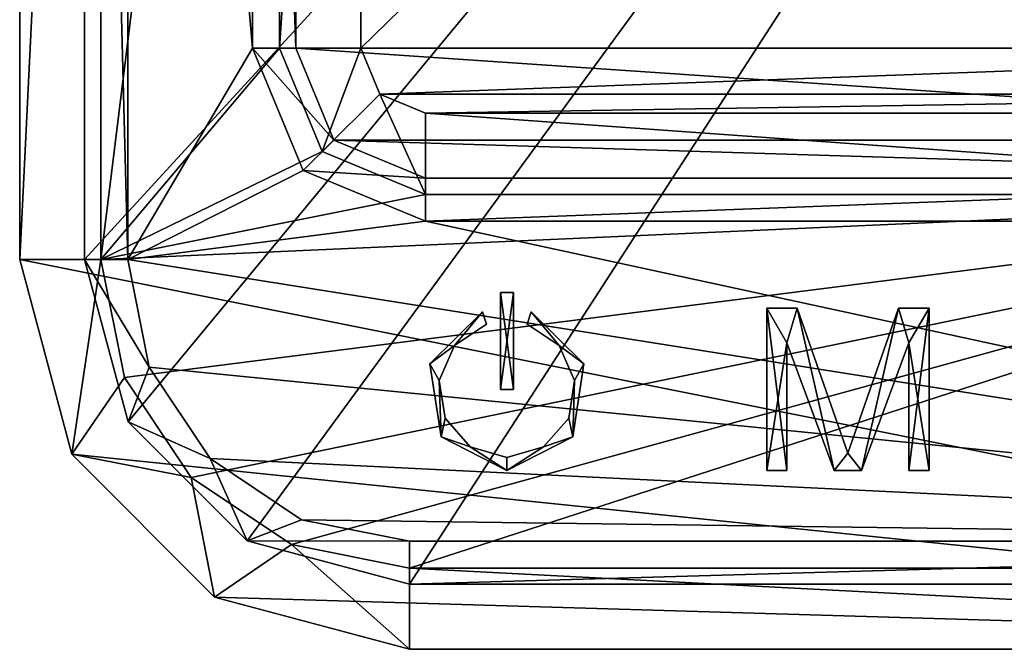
# Model space of a CAD drawing. Extents: x -252 to 252, y -10 to 1339.
# Tile 238 of 256: x 150 to 180, y 910 to 929. Entities that reach past the tile are written whole.
import ezdxf

# ---------------------------------------------------------------- set-up
doc = ezdxf.new("R2010")
doc.units = 0
doc.header["$LTSCALE"] = 52.148148
for name, color, linetype in [('223', 7, 'CONTINUOUS'), ('224', 7, 'CONTINUOUS'), ('225', 7, 'CONTINUOUS'), ('226', 7, 'CONTINUOUS'), ('230', 7, 'CONTINUOUS'), ('231', 7, 'CONTINUOUS'), ('232', 7, 'CONTINUOUS'), ('233', 7, 'CONTINUOUS'), ('239', 7, 'CONTINUOUS'), ('242', 7, 'CONTINUOUS'), ('243', 7, 'CONTINUOUS'), ('244', 7, 'CONTINUOUS'), ('250', 7, 'CONTINUOUS'), ('251', 7, 'CONTINUOUS'), ('252', 7, 'CONTINUOUS'), ('253', 7, 'CONTINUOUS'), ('254', 7, 'CONTINUOUS'), ('255', 7, 'CONTINUOUS'), ('256', 7, 'CONTINUOUS'), ('260', 7, 'CONTINUOUS'), ('261', 7, 'CONTINUOUS'), ('265', 7, 'CONTINUOUS'), ('266', 7, 'CONTINUOUS'), ('267', 7, 'CONTINUOUS'), ('270', 7, 'CONTINUOUS'), ('271', 7, 'CONTINUOUS'), ('272', 7, 'CONTINUOUS'), ('279', 7, 'CONTINUOUS'), ('280', 7, 'CONTINUOUS'), ('286', 7, 'CONTINUOUS'), ('305', 7, 'CONTINUOUS'), ('306', 7, 'CONTINUOUS'), ('307', 7, 'CONTINUOUS'), ('308', 7, 'CONTINUOUS'), ('309', 7, 'CONTINUOUS'), ('310', 7, 'CONTINUOUS'), ('311', 7, 'CONTINUOUS'), ('312', 7, 'CONTINUOUS'), ('313', 7, 'CONTINUOUS'), ('314', 7, 'CONTINUOUS'), ('331', 7, 'CONTINUOUS'), ('332', 7, 'CONTINUOUS'), ('333', 7, 'CONTINUOUS'), ('334', 7, 'CONTINUOUS'), ('335', 7, 'CONTINUOUS'), ('336', 7, 'CONTINUOUS'), ('337', 7, 'CONTINUOUS'), ('338', 7, 'CONTINUOUS'), ('339', 7, 'CONTINUOUS'), ('340', 7, 'CONTINUOUS'), ('341', 7, 'CONTINUOUS'), ('342', 7, 'CONTINUOUS'), ('343', 7, 'CONTINUOUS')]:
    doc.layers.add(name, color=color, linetype=linetype)

msp = doc.modelspace()

# ---------------------------------------------------------------- linework, layer by layer
at = {"layer": '223', "color": 7, "linetype": 'CONTINUOUS'}
for points in [[(152.5, 921.75, 15), (158, 966.25, 15), (152.5, 972.75, 15), (152.5, 921.75, 15)], [(158, 928.25, 15), (158, 966.25, 15), (152.5, 921.75, 15), (158, 928.25, 15)], [(159.318, 925.068, 15), (158, 928.25, 15), (152.5, 921.75, 15), (159.318, 925.068, 15)], [(162.5, 923.75, 15), (159.318, 925.068, 15), (152.5, 921.75, 15), (162.5, 923.75, 15)], [(197.5, 923.75, 15), (162.5, 923.75, 15), (152.5, 921.75, 15), (197.5, 923.75, 15)], [(153.223, 918.115, 15), (197.5, 923.75, 15), (152.5, 921.75, 15), (153.223, 918.115, 15)], [(155.282, 915.032, 15), (197.5, 923.75, 15), (153.223, 918.115, 15), (155.282, 915.032, 15)], [(158.365, 912.973, 15), (197.5, 923.75, 15), (155.282, 915.032, 15), (158.365, 912.973, 15)], [(162, 912.25, 15), (197.5, 923.75, 15), (158.365, 912.973, 15), (162, 912.25, 15)], [(197.5, 923.75, 15), (162, 912.25, 15), (210, 912.25, 15), (197.5, 923.75, 15)]]:
    msp.add_3dface(points, dxfattribs=at)
at = {"layer": '224', "color": 7, "linetype": 'CONTINUOUS'}
for points in [[(162, 984.75, -14.4), (210, 909.75, -14.4), (156, 983.142, -14.4), (162, 984.75, -14.4)], [(210, 984.75, -14.4), (210, 909.75, -14.4), (162, 984.75, -14.4), (210, 984.75, -14.4)], [(156, 983.142, -14.4), (210, 909.75, -14.4), (151.608, 978.75, -14.4), (156, 983.142, -14.4)], [(210, 909.75, -14.4), (150, 972.75, -14.4), (151.608, 978.75, -14.4), (210, 909.75, -14.4)], [(150, 921.75, -14.4), (150, 972.75, -14.4), (210, 909.75, -14.4), (150, 921.75, -14.4)], [(151.608, 915.75, -14.4), (150, 921.75, -14.4), (210, 909.75, -14.4), (151.608, 915.75, -14.4)], [(156, 911.358, -14.4), (151.608, 915.75, -14.4), (210, 909.75, -14.4), (156, 911.358, -14.4)], [(162, 909.75, -14.4), (156, 911.358, -14.4), (210, 909.75, -14.4), (162, 909.75, -14.4)]]:
    msp.add_3dface(points, dxfattribs=at)
at = {"layer": '225', "color": 7, "linetype": 'CONTINUOUS'}
for points in [[(150, 972.75, 12.5), (150, 921.75, -14.4), (150, 921.75, 12.5), (150, 972.75, 12.5)], [(150, 972.75, -14.4), (150, 921.75, -14.4), (150, 972.75, 12.5), (150, 972.75, -14.4)]]:
    msp.add_3dface(points, dxfattribs=at)
at = {"layer": '226', "color": 7, "linetype": 'CONTINUOUS'}
for points in [[(162, 909.75, -14.4), (210, 909.75, -14.4), (162, 909.75, 12.5), (162, 909.75, -14.4)], [(162, 909.75, 12.5), (210, 909.75, -14.4), (210, 909.75, 12.5), (162, 909.75, 12.5)]]:
    msp.add_3dface(points, dxfattribs=at)
at = {"layer": '230', "color": 7, "linetype": 'CONTINUOUS'}
for points in [[(150, 921.75, -14.4), (151.608, 915.75, -14.4), (150, 921.75, 12.5), (150, 921.75, -14.4)], [(150, 921.75, 12.5), (151.608, 915.75, -14.4), (151.608, 915.75, 12.5), (150, 921.75, 12.5)], [(151.608, 915.75, -14.4), (156, 911.358, -14.4), (151.608, 915.75, 12.5), (151.608, 915.75, -14.4)], [(151.608, 915.75, 12.5), (156, 911.358, -14.4), (156, 911.358, 12.5), (151.608, 915.75, 12.5)], [(156, 911.358, -14.4), (162, 909.75, -14.4), (156, 911.358, 12.5), (156, 911.358, -14.4)], [(162, 909.75, -14.4), (162, 909.75, 12.5), (156, 911.358, 12.5), (162, 909.75, -14.4)]]:
    msp.add_3dface(points, dxfattribs=at)
at = {"layer": '231', "color": 7, "linetype": 'CONTINUOUS'}
for points in [[(199.5, 928.25, 12.1), (199.5, 966.25, 12.1), (160.5, 928.25, 12.1), (199.5, 928.25, 12.1)], [(160.5, 928.25, 12.1), (199.5, 966.25, 12.1), (160.5, 966.25, 12.1), (160.5, 928.25, 12.1)], [(161.086, 926.836, 12.1), (199.5, 928.25, 12.1), (160.5, 928.25, 12.1), (161.086, 926.836, 12.1)], [(198.914, 926.836, 12.1), (199.5, 928.25, 12.1), (161.086, 926.836, 12.1), (198.914, 926.836, 12.1)], [(162.5, 926.25, 12.1), (198.914, 926.836, 12.1), (161.086, 926.836, 12.1), (162.5, 926.25, 12.1)], [(197.5, 926.25, 12.1), (198.914, 926.836, 12.1), (162.5, 926.25, 12.1), (197.5, 926.25, 12.1)]]:
    msp.add_3dface(points, dxfattribs=at)
at = {"layer": '232', "color": 7, "linetype": 'CONTINUOUS'}
for points in [[(160.5, 928.25, 12.1), (160.5, 966.25, 12.1), (160.5, 928.25, 12.5), (160.5, 928.25, 12.1)], [(160.5, 928.25, 12.5), (160.5, 966.25, 12.1), (160.5, 966.25, 12.5), (160.5, 928.25, 12.5)]]:
    msp.add_3dface(points, dxfattribs=at)
at = {"layer": '233', "color": 7, "linetype": 'CONTINUOUS'}
for points in [[(197.5, 926.25, 12.1), (162.5, 926.25, 12.1), (197.5, 926.25, 12.5), (197.5, 926.25, 12.1)], [(197.5, 926.25, 12.5), (162.5, 926.25, 12.1), (162.5, 926.25, 12.5), (197.5, 926.25, 12.5)]]:
    msp.add_3dface(points, dxfattribs=at)
at = {"layer": '239', "color": 7, "linetype": 'CONTINUOUS'}
for points in [[(160.5, 928.25, 12.1), (160.5, 928.25, 12.5), (161.086, 926.836, 12.5), (160.5, 928.25, 12.1)], [(161.086, 926.836, 12.1), (160.5, 928.25, 12.1), (161.086, 926.836, 12.5), (161.086, 926.836, 12.1)], [(162.5, 926.25, 12.5), (161.086, 926.836, 12.1), (161.086, 926.836, 12.5), (162.5, 926.25, 12.5)], [(162.5, 926.25, 12.1), (161.086, 926.836, 12.1), (162.5, 926.25, 12.5), (162.5, 926.25, 12.1)]]:
    msp.add_3dface(points, dxfattribs=at)
at = {"layer": '242', "color": 7, "linetype": 'CONTINUOUS'}
for points in [[(158, 928.25, 15), (160.5, 928.25, 12.5), (160.5, 966.25, 12.5), (158, 928.25, 15)], [(158, 966.25, 15), (158, 928.25, 15), (160.5, 966.25, 12.5), (158, 966.25, 15)]]:
    msp.add_3dface(points, dxfattribs=at)
at = {"layer": '243', "color": 7, "linetype": 'CONTINUOUS'}
for points in [[(158, 928.25, 15), (159.318, 925.068, 15), (160.5, 928.25, 12.5), (158, 928.25, 15)], [(160.5, 928.25, 12.5), (159.318, 925.068, 15), (161.086, 926.836, 12.5), (160.5, 928.25, 12.5)], [(159.318, 925.068, 15), (162.5, 923.75, 15), (161.086, 926.836, 12.5), (159.318, 925.068, 15)], [(162.5, 923.75, 15), (162.5, 926.25, 12.5), (161.086, 926.836, 12.5), (162.5, 923.75, 15)]]:
    msp.add_3dface(points, dxfattribs=at)
at = {"layer": '244', "color": 7, "linetype": 'CONTINUOUS'}
for points in [[(162.5, 923.75, 15), (197.5, 923.75, 15), (162.5, 926.25, 12.5), (162.5, 923.75, 15)], [(197.5, 923.75, 15), (197.5, 926.25, 12.5), (162.5, 926.25, 12.5), (197.5, 923.75, 15)]]:
    msp.add_3dface(points, dxfattribs=at)
at = {"layer": '250', "color": 7, "linetype": 'CONTINUOUS'}
for points in [[(152.5, 972.75, 15), (150, 972.75, 12.5), (150, 921.75, 12.5), (152.5, 972.75, 15)], [(152.5, 921.75, 15), (152.5, 972.75, 15), (150, 921.75, 12.5), (152.5, 921.75, 15)]]:
    msp.add_3dface(points, dxfattribs=at)
at = {"layer": '251', "color": 7, "linetype": 'CONTINUOUS'}
for points in [[(152.5, 921.75, 15), (150, 921.75, 12.5), (151.608, 915.75, 12.5), (152.5, 921.75, 15)], [(153.223, 918.115, 15), (152.5, 921.75, 15), (151.608, 915.75, 12.5), (153.223, 918.115, 15)], [(155.282, 915.032, 15), (153.223, 918.115, 15), (151.608, 915.75, 12.5), (155.282, 915.032, 15)], [(155.282, 915.032, 15), (151.608, 915.75, 12.5), (156, 911.358, 12.5), (155.282, 915.032, 15)], [(158.365, 912.973, 15), (155.282, 915.032, 15), (156, 911.358, 12.5), (158.365, 912.973, 15)], [(162, 909.75, 12.5), (158.365, 912.973, 15), (156, 911.358, 12.5), (162, 909.75, 12.5)], [(162, 912.25, 15), (158.365, 912.973, 15), (162, 909.75, 12.5), (162, 912.25, 15)]]:
    msp.add_3dface(points, dxfattribs=at)
at = {"layer": '252', "color": 7, "linetype": 'CONTINUOUS'}
for points in [[(210, 912.25, 15), (162, 912.25, 15), (210, 909.75, 12.5), (210, 912.25, 15)], [(162, 912.25, 15), (162, 909.75, 12.5), (210, 909.75, 12.5), (162, 912.25, 15)]]:
    msp.add_3dface(points, dxfattribs=at)
at = {"layer": '253', "color": 7, "linetype": 'CONTINUOUS'}
for points in [[(157.172, 966.25, 13), (157.172, 928.25, 13), (153.328, 972.75, 13), (157.172, 966.25, 13)], [(153.328, 972.75, 13), (157.172, 928.25, 13), (153.328, 921.75, 13), (153.328, 972.75, 13)], [(157.172, 928.25, 13), (158.732, 924.482, 13), (153.328, 921.75, 13), (157.172, 928.25, 13)], [(158.732, 924.482, 13), (162.5, 922.922, 13), (153.328, 921.75, 13), (158.732, 924.482, 13)], [(162.5, 922.922, 13), (208, 913.078, 13), (153.328, 921.75, 13), (162.5, 922.922, 13)], [(162.5, 922.922, 13), (197.5, 922.922, 13), (208, 913.078, 13), (162.5, 922.922, 13)], [(153.328, 921.75, 13), (208, 913.078, 13), (153.989, 918.432, 13), (153.328, 921.75, 13)], [(153.989, 918.432, 13), (208, 913.078, 13), (155.868, 915.618, 13), (153.989, 918.432, 13)], [(155.868, 915.618, 13), (208, 913.078, 13), (158.682, 913.739, 13), (155.868, 915.618, 13)], [(208, 913.078, 13), (162, 913.078, 13), (158.682, 913.739, 13), (208, 913.078, 13)]]:
    msp.add_3dface(points, dxfattribs=at)
at = {"layer": '254', "color": 7, "linetype": 'CONTINUOUS'}
for points in [[(208, 982.75, -12.4), (152, 972.75, -12.4), (152, 921.75, -12.4), (208, 982.75, -12.4)], [(153.34, 916.75, -12.4), (208, 982.75, -12.4), (152, 921.75, -12.4), (153.34, 916.75, -12.4)], [(157, 913.09, -12.4), (208, 982.75, -12.4), (153.34, 916.75, -12.4), (157, 913.09, -12.4)], [(162, 911.75, -12.4), (208, 982.75, -12.4), (157, 913.09, -12.4), (162, 911.75, -12.4)], [(208, 911.75, -12.4), (208, 982.75, -12.4), (162, 911.75, -12.4), (208, 911.75, -12.4)]]:
    msp.add_3dface(points, dxfattribs=at)
at = {"layer": '255', "color": 7, "linetype": 'CONTINUOUS'}
for points in [[(152, 972.75, -12.4), (152, 972.75, 11.672), (152, 921.75, 11.672), (152, 972.75, -12.4)], [(152, 921.75, -12.4), (152, 972.75, -12.4), (152, 921.75, 11.672), (152, 921.75, -12.4)]]:
    msp.add_3dface(points, dxfattribs=at)
at = {"layer": '256', "color": 7, "linetype": 'CONTINUOUS'}
for points in [[(162, 911.75, -12.4), (162, 911.75, 11.672), (208, 911.75, 11.672), (162, 911.75, -12.4)], [(208, 911.75, -12.4), (162, 911.75, -12.4), (208, 911.75, 11.672), (208, 911.75, -12.4)]]:
    msp.add_3dface(points, dxfattribs=at)
at = {"layer": '260', "color": 7, "linetype": 'CONTINUOUS'}
for points in [[(153.34, 916.75, -12.4), (152, 921.75, -12.4), (153.34, 916.75, 11.672), (153.34, 916.75, -12.4)], [(152, 921.75, -12.4), (152, 921.75, 11.672), (153.34, 916.75, 11.672), (152, 921.75, -12.4)], [(157, 913.09, -12.4), (153.34, 916.75, -12.4), (157, 913.09, 11.672), (157, 913.09, -12.4)], [(157, 913.09, 11.672), (153.34, 916.75, -12.4), (153.34, 916.75, 11.672), (157, 913.09, 11.672)], [(162, 911.75, -12.4), (157, 913.09, -12.4), (162, 911.75, 11.672), (162, 911.75, -12.4)], [(162, 911.75, 11.672), (157, 913.09, -12.4), (157, 913.09, 11.672), (162, 911.75, 11.672)]]:
    msp.add_3dface(points, dxfattribs=at)
at = {"layer": '261', "color": 7, "linetype": 'CONTINUOUS'}
for points in [[(201.5, 928.25, 10.1), (158.5, 966.25, 10.1), (201.5, 966.25, 10.1), (201.5, 928.25, 10.1)], [(158.5, 928.25, 10.1), (158.5, 966.25, 10.1), (201.5, 928.25, 10.1), (158.5, 928.25, 10.1)], [(200.328, 925.422, 10.1), (158.5, 928.25, 10.1), (201.5, 928.25, 10.1), (200.328, 925.422, 10.1)], [(159.672, 925.422, 10.1), (158.5, 928.25, 10.1), (200.328, 925.422, 10.1), (159.672, 925.422, 10.1)], [(197.5, 924.25, 10.1), (159.672, 925.422, 10.1), (200.328, 925.422, 10.1), (197.5, 924.25, 10.1)], [(162.5, 924.25, 10.1), (159.672, 925.422, 10.1), (197.5, 924.25, 10.1), (162.5, 924.25, 10.1)]]:
    msp.add_3dface(points, dxfattribs=at)
at = {"layer": '265', "color": 7, "linetype": 'CONTINUOUS'}
for points in [[(197.5, 924.25, 11.672), (162.5, 922.922, 13), (162.5, 924.25, 11.672), (197.5, 924.25, 11.672)], [(197.5, 922.922, 13), (162.5, 922.922, 13), (197.5, 924.25, 11.672), (197.5, 922.922, 13)]]:
    msp.add_3dface(points, dxfattribs=at)
at = {"layer": '266', "color": 7, "linetype": 'CONTINUOUS'}
for points in [[(159.672, 925.422, 11.672), (157.172, 928.25, 13), (158.5, 928.25, 11.672), (159.672, 925.422, 11.672)], [(158.732, 924.482, 13), (157.172, 928.25, 13), (159.672, 925.422, 11.672), (158.732, 924.482, 13)], [(162.5, 924.25, 11.672), (158.732, 924.482, 13), (159.672, 925.422, 11.672), (162.5, 924.25, 11.672)], [(162.5, 922.922, 13), (158.732, 924.482, 13), (162.5, 924.25, 11.672), (162.5, 922.922, 13)]]:
    msp.add_3dface(points, dxfattribs=at)
at = {"layer": '267', "color": 7, "linetype": 'CONTINUOUS'}
for points in [[(158.5, 928.25, 11.672), (157.172, 966.25, 13), (158.5, 966.25, 11.672), (158.5, 928.25, 11.672)], [(157.172, 928.25, 13), (157.172, 966.25, 13), (158.5, 928.25, 11.672), (157.172, 928.25, 13)]]:
    msp.add_3dface(points, dxfattribs=at)
at = {"layer": '270', "color": 7, "linetype": 'CONTINUOUS'}
for points in [[(162, 911.75, 11.672), (208, 913.078, 13), (208, 911.75, 11.672), (162, 911.75, 11.672)], [(162, 913.078, 13), (208, 913.078, 13), (162, 911.75, 11.672), (162, 913.078, 13)]]:
    msp.add_3dface(points, dxfattribs=at)
at = {"layer": '271', "color": 7, "linetype": 'CONTINUOUS'}
for points in [[(153.328, 921.75, 13), (153.989, 918.432, 13), (152, 921.75, 11.672), (153.328, 921.75, 13)], [(152, 921.75, 11.672), (153.989, 918.432, 13), (153.34, 916.75, 11.672), (152, 921.75, 11.672)], [(153.989, 918.432, 13), (155.868, 915.618, 13), (153.34, 916.75, 11.672), (153.989, 918.432, 13)], [(155.868, 915.618, 13), (157, 913.09, 11.672), (153.34, 916.75, 11.672), (155.868, 915.618, 13)], [(155.868, 915.618, 13), (158.682, 913.739, 13), (157, 913.09, 11.672), (155.868, 915.618, 13)], [(158.682, 913.739, 13), (162, 913.078, 13), (157, 913.09, 11.672), (158.682, 913.739, 13)], [(162, 913.078, 13), (162, 911.75, 11.672), (157, 913.09, 11.672), (162, 913.078, 13)]]:
    msp.add_3dface(points, dxfattribs=at)
at = {"layer": '272', "color": 7, "linetype": 'CONTINUOUS'}
for points in [[(152, 972.75, 11.672), (153.328, 921.75, 13), (152, 921.75, 11.672), (152, 972.75, 11.672)], [(153.328, 972.75, 13), (153.328, 921.75, 13), (152, 972.75, 11.672), (153.328, 972.75, 13)]]:
    msp.add_3dface(points, dxfattribs=at)
at = {"layer": '279', "color": 7, "linetype": 'CONTINUOUS'}
for points in [[(158.5, 928.25, 10.1), (158.5, 928.25, 11.672), (158.5, 966.25, 11.672), (158.5, 928.25, 10.1)], [(158.5, 966.25, 10.1), (158.5, 928.25, 10.1), (158.5, 966.25, 11.672), (158.5, 966.25, 10.1)]]:
    msp.add_3dface(points, dxfattribs=at)
at = {"layer": '280', "color": 7, "linetype": 'CONTINUOUS'}
for points in [[(197.5, 924.25, 10.1), (197.5, 924.25, 11.672), (162.5, 924.25, 11.672), (197.5, 924.25, 10.1)], [(162.5, 924.25, 10.1), (197.5, 924.25, 10.1), (162.5, 924.25, 11.672), (162.5, 924.25, 10.1)]]:
    msp.add_3dface(points, dxfattribs=at)
at = {"layer": '286', "color": 7, "linetype": 'CONTINUOUS'}
for points in [[(159.672, 925.422, 10.1), (159.672, 925.422, 11.672), (158.5, 928.25, 11.672), (159.672, 925.422, 10.1)], [(158.5, 928.25, 10.1), (159.672, 925.422, 10.1), (158.5, 928.25, 11.672), (158.5, 928.25, 10.1)], [(159.672, 925.422, 10.1), (162.5, 924.25, 10.1), (159.672, 925.422, 11.672), (159.672, 925.422, 10.1)], [(162.5, 924.25, 10.1), (162.5, 924.25, 11.672), (159.672, 925.422, 11.672), (162.5, 924.25, 10.1)]]:
    msp.add_3dface(points, dxfattribs=at)
at = {"layer": '305', "color": 7, "linetype": 'CONTINUOUS'}
for points in [[(164.8, 917.75, 15), (164.8, 920.735, 15), (165.2, 920.735, 15), (164.8, 917.75, 15)], [(165.2, 917.75, 15), (164.8, 917.75, 15), (165.2, 920.735, 15), (165.2, 917.75, 15)], [(162.627, 918.538, 15), (164.25, 920.135, 15), (163.392, 919.101, 15), (162.627, 918.538, 15)], [(163.392, 919.101, 15), (164.25, 920.135, 15), (164.37, 919.753, 15), (163.392, 919.101, 15)], [(165.63, 919.753, 15), (165.75, 920.135, 15), (166.608, 919.101, 15), (165.63, 919.753, 15)], [(165.75, 920.135, 15), (167.373, 918.538, 15), (166.608, 919.101, 15), (165.75, 920.135, 15)], [(173, 915.25, 15), (173, 920.25, 15), (173.625, 919.186, 15), (173, 915.25, 15)], [(173, 920.25, 15), (173.938, 920.25, 15), (173.625, 919.186, 15), (173, 920.25, 15)], [(173.625, 919.186, 15), (173.938, 920.25, 15), (175.083, 915.25, 15), (173.625, 919.186, 15)], [(173.938, 920.25, 15), (175.5, 915.782, 15), (175.083, 915.25, 15), (173.938, 920.25, 15)], [(175.5, 915.782, 15), (177.062, 920.25, 15), (175.917, 915.25, 15), (175.5, 915.782, 15)], [(177.062, 920.25, 15), (177.375, 919.186, 15), (175.917, 915.25, 15), (177.062, 920.25, 15)], [(178, 920.25, 15), (177.375, 919.186, 15), (177.062, 920.25, 15), (178, 920.25, 15)], [(178, 915.25, 15), (177.375, 915.25, 15), (178, 920.25, 15), (178, 915.25, 15)], [(177.375, 915.25, 15), (177.375, 919.186, 15), (178, 920.25, 15), (177.375, 915.25, 15)], [(162.918, 918.025, 15), (162.627, 918.538, 15), (163.392, 919.101, 15), (162.918, 918.025, 15)], [(166.608, 919.101, 15), (167.373, 918.538, 15), (167.082, 918.025, 15), (166.608, 919.101, 15)], [(173.625, 915.25, 15), (173, 915.25, 15), (173.625, 919.186, 15), (173.625, 915.25, 15)], [(162.973, 916.287, 15), (162.627, 918.538, 15), (162.918, 918.025, 15), (162.973, 916.287, 15)], [(167.373, 918.538, 15), (167.027, 916.287, 15), (167.082, 918.025, 15), (167.373, 918.538, 15)], [(163.096, 916.863, 15), (162.973, 916.287, 15), (162.918, 918.025, 15), (163.096, 916.863, 15)], [(167.082, 918.025, 15), (167.027, 916.287, 15), (166.904, 916.863, 15), (167.082, 918.025, 15)], [(163.871, 915.979, 15), (162.973, 916.287, 15), (163.096, 916.863, 15), (163.871, 915.979, 15)], [(166.904, 916.863, 15), (167.027, 916.287, 15), (166.129, 915.979, 15), (166.904, 916.863, 15)], [(165, 915.25, 15), (162.973, 916.287, 15), (163.871, 915.979, 15), (165, 915.25, 15)], [(167.027, 916.287, 15), (165, 915.25, 15), (166.129, 915.979, 15), (167.027, 916.287, 15)], [(165, 915.65, 15), (165, 915.25, 15), (163.871, 915.979, 15), (165, 915.65, 15)], [(166.129, 915.979, 15), (165, 915.25, 15), (165, 915.65, 15), (166.129, 915.979, 15)], [(175.083, 915.25, 15), (175.5, 915.782, 15), (175.917, 915.25, 15), (175.083, 915.25, 15)]]:
    msp.add_3dface(points, dxfattribs=at)
at = {"layer": '306', "color": 7, "linetype": 'CONTINUOUS'}
for points in [[(165.2, 920.735, 15.1), (164.8, 920.735, 15.1), (165.2, 917.75, 15.1), (165.2, 920.735, 15.1)], [(165.2, 917.75, 15.1), (164.8, 920.735, 15.1), (164.8, 917.75, 15.1), (165.2, 917.75, 15.1)], [(163.392, 919.101, 15.1), (164.25, 920.135, 15.1), (162.627, 918.538, 15.1), (163.392, 919.101, 15.1)], [(164.37, 919.753, 15.1), (164.25, 920.135, 15.1), (163.392, 919.101, 15.1), (164.37, 919.753, 15.1)], [(165.63, 919.753, 15.1), (166.608, 919.101, 15.1), (165.75, 920.135, 15.1), (165.63, 919.753, 15.1)], [(165.75, 920.135, 15.1), (166.608, 919.101, 15.1), (167.373, 918.538, 15.1), (165.75, 920.135, 15.1)], [(173.625, 915.25, 15.1), (173.625, 919.186, 15.1), (173, 920.25, 15.1), (173.625, 915.25, 15.1)], [(173, 915.25, 15.1), (173.625, 915.25, 15.1), (173, 920.25, 15.1), (173, 915.25, 15.1)], [(173, 920.25, 15.1), (173.625, 919.186, 15.1), (173.938, 920.25, 15.1), (173, 920.25, 15.1)], [(173.625, 919.186, 15.1), (175.083, 915.25, 15.1), (173.938, 920.25, 15.1), (173.625, 919.186, 15.1)], [(173.938, 920.25, 15.1), (175.083, 915.25, 15.1), (175.5, 915.782, 15.1), (173.938, 920.25, 15.1)], [(175.5, 915.782, 15.1), (175.917, 915.25, 15.1), (177.062, 920.25, 15.1), (175.5, 915.782, 15.1)], [(175.917, 915.25, 15.1), (177.375, 919.186, 15.1), (177.062, 920.25, 15.1), (175.917, 915.25, 15.1)], [(177.062, 920.25, 15.1), (177.375, 919.186, 15.1), (178, 920.25, 15.1), (177.062, 920.25, 15.1)], [(178, 920.25, 15.1), (177.375, 919.186, 15.1), (178, 915.25, 15.1), (178, 920.25, 15.1)], [(162.918, 918.025, 15.1), (163.392, 919.101, 15.1), (162.627, 918.538, 15.1), (162.918, 918.025, 15.1)], [(166.608, 919.101, 15.1), (167.082, 918.025, 15.1), (167.373, 918.538, 15.1), (166.608, 919.101, 15.1)], [(178, 915.25, 15.1), (177.375, 919.186, 15.1), (177.375, 915.25, 15.1), (178, 915.25, 15.1)], [(162.973, 916.287, 15.1), (162.918, 918.025, 15.1), (162.627, 918.538, 15.1), (162.973, 916.287, 15.1)], [(167.373, 918.538, 15.1), (167.082, 918.025, 15.1), (167.027, 916.287, 15.1), (167.373, 918.538, 15.1)], [(163.096, 916.863, 15.1), (162.918, 918.025, 15.1), (162.973, 916.287, 15.1), (163.096, 916.863, 15.1)], [(167.082, 918.025, 15.1), (166.904, 916.863, 15.1), (167.027, 916.287, 15.1), (167.082, 918.025, 15.1)], [(163.871, 915.979, 15.1), (163.096, 916.863, 15.1), (162.973, 916.287, 15.1), (163.871, 915.979, 15.1)], [(166.904, 916.863, 15.1), (166.129, 915.979, 15.1), (167.027, 916.287, 15.1), (166.904, 916.863, 15.1)], [(165, 915.25, 15.1), (163.871, 915.979, 15.1), (162.973, 916.287, 15.1), (165, 915.25, 15.1)], [(167.027, 916.287, 15.1), (166.129, 915.979, 15.1), (165, 915.25, 15.1), (167.027, 916.287, 15.1)], [(165, 915.65, 15.1), (163.871, 915.979, 15.1), (165, 915.25, 15.1), (165, 915.65, 15.1)], [(166.129, 915.979, 15.1), (165, 915.65, 15.1), (165, 915.25, 15.1), (166.129, 915.979, 15.1)], [(175.083, 915.25, 15.1), (175.917, 915.25, 15.1), (175.5, 915.782, 15.1), (175.083, 915.25, 15.1)]]:
    msp.add_3dface(points, dxfattribs=at)
at = {"layer": '307', "color": 7, "linetype": 'CONTINUOUS'}
for points in [[(164.8, 920.735, 15.1), (164.8, 917.75, 15), (164.8, 917.75, 15.1), (164.8, 920.735, 15.1)], [(164.8, 920.735, 15), (164.8, 917.75, 15), (164.8, 920.735, 15.1), (164.8, 920.735, 15)]]:
    msp.add_3dface(points, dxfattribs=at)
at = {"layer": '308', "color": 7, "linetype": 'CONTINUOUS'}
for points in [[(164.8, 917.75, 15), (165.2, 917.75, 15), (164.8, 917.75, 15.1), (164.8, 917.75, 15)], [(165.2, 917.75, 15), (165.2, 917.75, 15.1), (164.8, 917.75, 15.1), (165.2, 917.75, 15)]]:
    msp.add_3dface(points, dxfattribs=at)
at = {"layer": '309', "color": 7, "linetype": 'CONTINUOUS'}
for points in [[(165.2, 920.735, 15), (165.2, 920.735, 15.1), (165.2, 917.75, 15.1), (165.2, 920.735, 15)], [(165.2, 917.75, 15), (165.2, 920.735, 15), (165.2, 917.75, 15.1), (165.2, 917.75, 15)]]:
    msp.add_3dface(points, dxfattribs=at)
at = {"layer": '310', "color": 7, "linetype": 'CONTINUOUS'}
for points in [[(164.8, 920.735, 15), (164.8, 920.735, 15.1), (165.2, 920.735, 15.1), (164.8, 920.735, 15)], [(165.2, 920.735, 15), (164.8, 920.735, 15), (165.2, 920.735, 15.1), (165.2, 920.735, 15)]]:
    msp.add_3dface(points, dxfattribs=at)
at = {"layer": '311', "color": 7, "linetype": 'CONTINUOUS'}
for points in [[(164.25, 920.135, 15), (162.627, 918.538, 15), (164.25, 920.135, 15.1), (164.25, 920.135, 15)], [(164.25, 920.135, 15.1), (162.627, 918.538, 15), (162.627, 918.538, 15.1), (164.25, 920.135, 15.1)], [(167.373, 918.538, 15), (165.75, 920.135, 15), (167.373, 918.538, 15.1), (167.373, 918.538, 15)], [(165.75, 920.135, 15), (165.75, 920.135, 15.1), (167.373, 918.538, 15.1), (165.75, 920.135, 15)], [(162.627, 918.538, 15), (162.973, 916.287, 15), (162.627, 918.538, 15.1), (162.627, 918.538, 15)], [(162.973, 916.287, 15), (162.973, 916.287, 15.1), (162.627, 918.538, 15.1), (162.973, 916.287, 15)], [(167.027, 916.287, 15), (167.373, 918.538, 15), (167.027, 916.287, 15.1), (167.027, 916.287, 15)], [(167.373, 918.538, 15), (167.373, 918.538, 15.1), (167.027, 916.287, 15.1), (167.373, 918.538, 15)], [(162.973, 916.287, 15), (165, 915.25, 15), (162.973, 916.287, 15.1), (162.973, 916.287, 15)], [(165, 915.25, 15), (165, 915.25, 15.1), (162.973, 916.287, 15.1), (165, 915.25, 15)], [(165, 915.25, 15), (167.027, 916.287, 15), (165, 915.25, 15.1), (165, 915.25, 15)], [(167.027, 916.287, 15), (167.027, 916.287, 15.1), (165, 915.25, 15.1), (167.027, 916.287, 15)]]:
    msp.add_3dface(points, dxfattribs=at)
at = {"layer": '312', "color": 7, "linetype": 'CONTINUOUS'}
for points in [[(165.75, 920.135, 15), (165.63, 919.753, 15), (165.75, 920.135, 15.1), (165.75, 920.135, 15)], [(165.63, 919.753, 15), (165.63, 919.753, 15.1), (165.75, 920.135, 15.1), (165.63, 919.753, 15)]]:
    msp.add_3dface(points, dxfattribs=at)
at = {"layer": '313', "color": 7, "linetype": 'CONTINUOUS'}
for points in [[(163.392, 919.101, 15), (164.37, 919.753, 15), (163.392, 919.101, 15.1), (163.392, 919.101, 15)], [(164.37, 919.753, 15), (164.37, 919.753, 15.1), (163.392, 919.101, 15.1), (164.37, 919.753, 15)], [(166.608, 919.101, 15), (166.608, 919.101, 15.1), (165.63, 919.753, 15.1), (166.608, 919.101, 15)], [(165.63, 919.753, 15), (166.608, 919.101, 15), (165.63, 919.753, 15.1), (165.63, 919.753, 15)], [(162.918, 918.025, 15), (163.392, 919.101, 15), (162.918, 918.025, 15.1), (162.918, 918.025, 15)], [(163.392, 919.101, 15), (163.392, 919.101, 15.1), (162.918, 918.025, 15.1), (163.392, 919.101, 15)], [(167.082, 918.025, 15), (167.082, 918.025, 15.1), (166.608, 919.101, 15.1), (167.082, 918.025, 15)], [(166.608, 919.101, 15), (167.082, 918.025, 15), (166.608, 919.101, 15.1), (166.608, 919.101, 15)], [(163.096, 916.863, 15), (162.918, 918.025, 15), (163.096, 916.863, 15.1), (163.096, 916.863, 15)], [(162.918, 918.025, 15), (162.918, 918.025, 15.1), (163.096, 916.863, 15.1), (162.918, 918.025, 15)], [(166.904, 916.863, 15), (166.904, 916.863, 15.1), (167.082, 918.025, 15.1), (166.904, 916.863, 15)], [(167.082, 918.025, 15), (166.904, 916.863, 15), (167.082, 918.025, 15.1), (167.082, 918.025, 15)], [(163.096, 916.863, 15), (163.096, 916.863, 15.1), (163.871, 915.979, 15.1), (163.096, 916.863, 15)], [(163.871, 915.979, 15), (163.096, 916.863, 15), (163.871, 915.979, 15.1), (163.871, 915.979, 15)], [(166.129, 915.979, 15), (166.129, 915.979, 15.1), (166.904, 916.863, 15.1), (166.129, 915.979, 15)], [(166.904, 916.863, 15), (166.129, 915.979, 15), (166.904, 916.863, 15.1), (166.904, 916.863, 15)], [(165, 915.65, 15), (163.871, 915.979, 15), (165, 915.65, 15.1), (165, 915.65, 15)], [(163.871, 915.979, 15), (163.871, 915.979, 15.1), (165, 915.65, 15.1), (163.871, 915.979, 15)], [(166.129, 915.979, 15), (165, 915.65, 15), (166.129, 915.979, 15.1), (166.129, 915.979, 15)], [(165, 915.65, 15), (165, 915.65, 15.1), (166.129, 915.979, 15.1), (165, 915.65, 15)]]:
    msp.add_3dface(points, dxfattribs=at)
at = {"layer": '314', "color": 7, "linetype": 'CONTINUOUS'}
for points in [[(164.37, 919.753, 15), (164.25, 920.135, 15), (164.37, 919.753, 15.1), (164.37, 919.753, 15)], [(164.25, 920.135, 15), (164.25, 920.135, 15.1), (164.37, 919.753, 15.1), (164.25, 920.135, 15)]]:
    msp.add_3dface(points, dxfattribs=at)
at = {"layer": '331', "color": 7, "linetype": 'CONTINUOUS'}
for points in [[(177.375, 919.186, 15.1), (177.375, 915.25, 15), (177.375, 915.25, 15.1), (177.375, 919.186, 15.1)], [(177.375, 919.186, 15), (177.375, 915.25, 15), (177.375, 919.186, 15.1), (177.375, 919.186, 15)]]:
    msp.add_3dface(points, dxfattribs=at)
at = {"layer": '332', "color": 7, "linetype": 'CONTINUOUS'}
for points in [[(178, 915.25, 15), (178, 915.25, 15.1), (177.375, 915.25, 15.1), (178, 915.25, 15)], [(177.375, 915.25, 15), (178, 915.25, 15), (177.375, 915.25, 15.1), (177.375, 915.25, 15)]]:
    msp.add_3dface(points, dxfattribs=at)
at = {"layer": '333', "color": 7, "linetype": 'CONTINUOUS'}
for points in [[(178, 915.25, 15), (178, 920.25, 15), (178, 915.25, 15.1), (178, 915.25, 15)], [(178, 920.25, 15), (178, 920.25, 15.1), (178, 915.25, 15.1), (178, 920.25, 15)]]:
    msp.add_3dface(points, dxfattribs=at)
at = {"layer": '334', "color": 7, "linetype": 'CONTINUOUS'}
for points in [[(178, 920.25, 15), (177.062, 920.25, 15), (178, 920.25, 15.1), (178, 920.25, 15)], [(177.062, 920.25, 15), (177.062, 920.25, 15.1), (178, 920.25, 15.1), (177.062, 920.25, 15)]]:
    msp.add_3dface(points, dxfattribs=at)
at = {"layer": '335', "color": 7, "linetype": 'CONTINUOUS'}
for points in [[(175.5, 915.782, 15), (175.5, 915.782, 15.1), (177.062, 920.25, 15.1), (175.5, 915.782, 15)], [(177.062, 920.25, 15), (175.5, 915.782, 15), (177.062, 920.25, 15.1), (177.062, 920.25, 15)]]:
    msp.add_3dface(points, dxfattribs=at)
at = {"layer": '336', "color": 7, "linetype": 'CONTINUOUS'}
for points in [[(175.5, 915.782, 15), (173.938, 920.25, 15), (175.5, 915.782, 15.1), (175.5, 915.782, 15)], [(173.938, 920.25, 15), (173.938, 920.25, 15.1), (175.5, 915.782, 15.1), (173.938, 920.25, 15)]]:
    msp.add_3dface(points, dxfattribs=at)
at = {"layer": '337', "color": 7, "linetype": 'CONTINUOUS'}
for points in [[(173, 920.25, 15), (173, 920.25, 15.1), (173.938, 920.25, 15.1), (173, 920.25, 15)], [(173.938, 920.25, 15), (173, 920.25, 15), (173.938, 920.25, 15.1), (173.938, 920.25, 15)]]:
    msp.add_3dface(points, dxfattribs=at)
at = {"layer": '338', "color": 7, "linetype": 'CONTINUOUS'}
for points in [[(173, 920.25, 15), (173, 915.25, 15), (173, 920.25, 15.1), (173, 920.25, 15)], [(173, 915.25, 15), (173, 915.25, 15.1), (173, 920.25, 15.1), (173, 915.25, 15)]]:
    msp.add_3dface(points, dxfattribs=at)
at = {"layer": '339', "color": 7, "linetype": 'CONTINUOUS'}
for points in [[(173, 915.25, 15), (173.625, 915.25, 15), (173, 915.25, 15.1), (173, 915.25, 15)], [(173.625, 915.25, 15), (173.625, 915.25, 15.1), (173, 915.25, 15.1), (173.625, 915.25, 15)]]:
    msp.add_3dface(points, dxfattribs=at)
at = {"layer": '340', "color": 7, "linetype": 'CONTINUOUS'}
for points in [[(173.625, 919.186, 15), (173.625, 919.186, 15.1), (173.625, 915.25, 15.1), (173.625, 919.186, 15)], [(173.625, 915.25, 15), (173.625, 919.186, 15), (173.625, 915.25, 15.1), (173.625, 915.25, 15)]]:
    msp.add_3dface(points, dxfattribs=at)
at = {"layer": '341', "color": 7, "linetype": 'CONTINUOUS'}
for points in [[(175.083, 915.25, 15), (175.083, 915.25, 15.1), (173.625, 919.186, 15.1), (175.083, 915.25, 15)], [(173.625, 919.186, 15), (175.083, 915.25, 15), (173.625, 919.186, 15.1), (173.625, 919.186, 15)]]:
    msp.add_3dface(points, dxfattribs=at)
at = {"layer": '342', "color": 7, "linetype": 'CONTINUOUS'}
for points in [[(175.917, 915.25, 15), (175.917, 915.25, 15.1), (175.083, 915.25, 15.1), (175.917, 915.25, 15)], [(175.083, 915.25, 15), (175.917, 915.25, 15), (175.083, 915.25, 15.1), (175.083, 915.25, 15)]]:
    msp.add_3dface(points, dxfattribs=at)
at = {"layer": '343', "color": 7, "linetype": 'CONTINUOUS'}
for points in [[(177.375, 919.186, 15), (177.375, 919.186, 15.1), (175.917, 915.25, 15.1), (177.375, 919.186, 15)], [(175.917, 915.25, 15), (177.375, 919.186, 15), (175.917, 915.25, 15.1), (175.917, 915.25, 15)]]:
    msp.add_3dface(points, dxfattribs=at)

doc.saveas('drawing.dxf')
